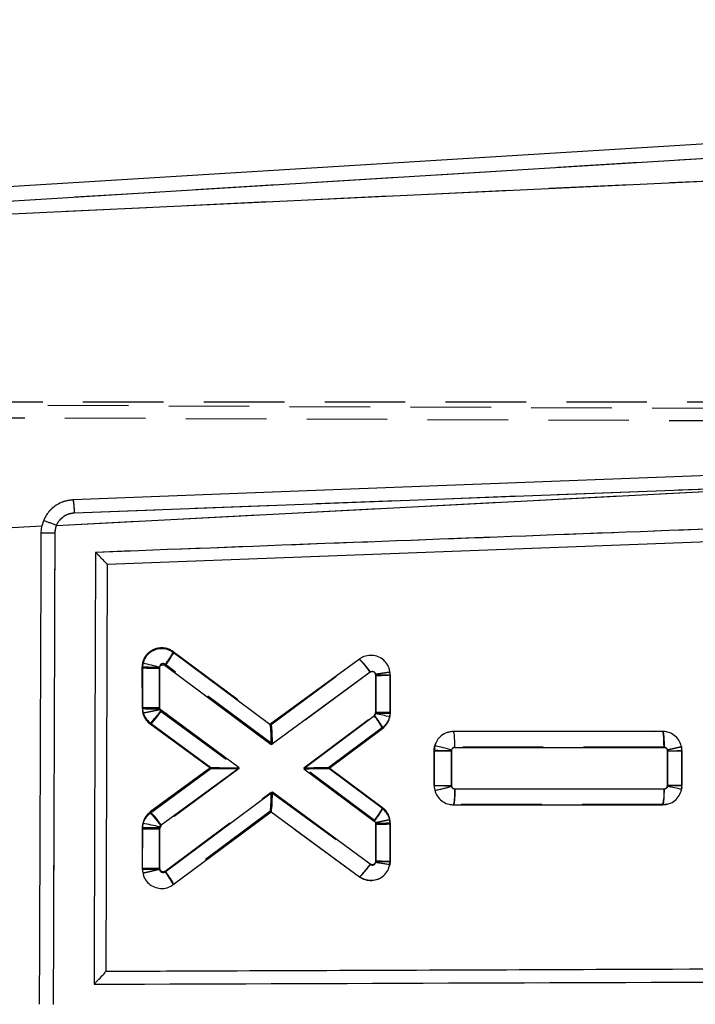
# Model space of a CAD drawing. Extents: x 54 to 317, y 26 to 285.
# Tile 19 of 23: x 247 to 257, y 249 to 264. Entities that reach past the tile are written whole.
import ezdxf

# ---------------------------------------------------------------- set-up
doc = ezdxf.new("R2010")
doc.units = 0
doc.linetypes.add('HIDDEN', pattern=[1.905, 1.27, -0.635])
doc.layers.get('0').update_dxf_attribs({"linetype": 'CONTINUOUS'})
doc.styles.add('SLDTEXTSTYLE0', font='TXT', dxfattribs={"width": 0.75})
doc.dimstyles.new('SLDDIMSTYLE1', dxfattribs={"dimtxt": 3.5, "dimasz": 3.302, "dimexe": 0, "dimexo": 0.0625, "dimgap": 0.875, "dimtad": 1, "dimdec": 0, "dimrnd": 1e-09, "dimzin": 12, "dimtxsty": 'SLDTEXTSTYLE0', "dimsah": 1, "dimcen": 0.09, "dimazin": 3, "dimtfac": 1, "dimtofl": 0, "dimtmove": 0, "dimatfit": 3, "dimtolj": 1, "dimtzin": 12})

# ---------------------------------------------------------------- blocks, each defined once
blk = doc.blocks.new('_D_1')
at = {"color": 179, "linetype": 'CONTINUOUS'}
for p, q in [((280.219, 263.849), (316.689, 263.849)), ((315.689, 263.849), (315.689, 226.866)), ((212.929, 226.866), (316.689, 226.866))]:
    blk.add_line(p, q, dxfattribs=at)
for points in [[(315.689, 263.849), (315.181, 260.547), (316.197, 260.547)], [(315.689, 226.866), (316.197, 230.168), (315.181, 230.168)]]:
    blk.add_solid(points, dxfattribs=at)
at = {"color": 179, "linetype": 'CONTINUOUS', "insert": (311.177, 239.272, 0.1), "char_height": 3.5, "attachment_point": 1, "rotation": 90, "style": 'SLDTEXTSTYLE0'}
blk.add_mtext('37', dxfattribs=at)
blk = doc.blocks.new('_D_2')
at = {"color": 179, "linetype": 'CONTINUOUS'}
for p, q in [((94.202, 241.928), (94.202, 280.99)), ((302.002, 252.425), (302.002, 280.99)), ((302.002, 279.99), (94.202, 279.99))]:
    blk.add_line(p, q, dxfattribs=at)
for points in [[(94.202, 279.99), (97.504, 279.482), (97.504, 280.498)], [(302.002, 279.99), (298.7, 280.498), (298.7, 279.482)]]:
    blk.add_solid(points, dxfattribs=at)
at = {"color": 179, "linetype": 'CONTINUOUS', "insert": (188.345, 284.502, 0.1), "char_height": 3.5, "attachment_point": 1, "style": 'SLDTEXTSTYLE0'}
blk.add_mtext('208', dxfattribs=at)

msp = doc.modelspace()

# ---------------------------------------------------------------- linework, layer by layer
at = {"color": 7, "linetype": 'CONTINUOUS'}
for p, q in [((279.2193, 263.8485), (245.1452, 261.7507)), ((279.2335, 263.6182), (245.3182, 261.5302)), ((245.5017, 261.3579), (278.9913, 262.9457)), ((247.249, 256.4909), (260.2319, 257.1744)), ((247.5328, 256.6924), (260.2319, 257.1744)), ((276.6281, 256.9617), (248.0486, 255.8737)), ((247.0448, 256.5669), (247.0186, 256.4785)), ((247.0186, 256.4785), (246.3551, 256.4429)), ((247.0082, 256.3777), (247.0186, 256.4785)), ((248.0486, 255.8737), (248.0252, 249.4621)), ((250.6117, 253.3528), (249.0882, 254.4887)), ((252.024, 254.3852), (250.6117, 253.3528)), ((248.6018, 254.2451), (248.6017, 253.6234)), ((248.6108, 254.3182), (248.6018, 254.2451)), ((248.8737, 253.6222), (248.8738, 254.2431)), ((248.8738, 254.2431), (248.8754, 254.2557)), ((248.9615, 254.2857), (250.6323, 253.0399)), ((250.6323, 253.0399), (252.1936, 254.1813)), ((252.2802, 254.1373), (252.2801, 253.5297)), ((252.5081, 253.5317), (252.5082, 254.1393)), ((250.1279, 252.6712), (248.8965, 253.5775)), ((252.2589, 253.4872), (251.1475, 252.6563)), ((252.2792, 253.5198), (252.2589, 253.4872)), ((252.2801, 253.5297), (252.2792, 253.5198)), ((252.5027, 253.475), (252.5081, 253.5317)), ((248.7255, 253.3788), (249.6832, 252.674)), ((251.543, 252.6584), (252.3866, 253.289)), ((256.8032, 253.2434), (253.5057, 253.2428)), ((253.2115, 253.0169), (253.2013, 252.9389)), ((253.528, 252.9907), (256.8248, 252.9913)), ((253.2013, 252.9389), (253.2012, 252.3907)), ((253.4732, 252.3885), (253.4733, 252.9369)), ((253.4733, 252.9369), (253.4752, 252.9505)), ((256.8798, 252.9369), (256.8797, 252.3886)), ((257.1076, 252.3906), (257.1077, 252.9389)), ((249.6832, 252.674), (248.7261, 251.9744)), ((248.8957, 251.7704), (250.1279, 252.6712)), ((251.1475, 252.6563), (252.2573, 251.8268)), ((252.3855, 252.0286), (251.543, 252.6584)), ((256.8257, 252.3353), (253.5285, 252.3346)), ((256.8797, 252.3886), (256.8785, 252.3774)), ((257.1012, 252.3282), (257.1076, 252.3906)), ((250.6512, 252.2865), (248.9609, 251.026)), ((252.1924, 251.1521), (250.6512, 252.2865)), ((253.5062, 252.0867), (256.8037, 252.0874)), ((249.0883, 250.8276), (250.6301, 251.9774)), ((250.6301, 251.9774), (252.0225, 250.9526)), ((248.6013, 251.729), (248.6012, 251.0711)), ((248.6083, 251.7935), (248.6013, 251.729)), ((248.8733, 251.069), (248.8734, 251.7268)), ((248.8734, 251.7268), (248.8746, 251.7381)), ((248.8746, 251.7381), (248.8957, 251.7704)), ((252.2798, 251.7826), (252.2797, 251.2044)), ((252.5076, 251.1965), (252.5078, 251.7847)), ((252.2797, 251.2044), (252.2778, 251.1805)), ((252.5038, 251.1482), (252.5076, 251.1965)), ((248.0252, 249.4621), (248.0252, 249.4612))]:
    msp.add_line(p, q, dxfattribs=at)
at = {"color": 7, "linetype": 'HIDDEN'}
for p, q in [((279.2335, 263.6182), (245.3182, 261.5302)), ((245.5017, 261.3579), (278.9913, 262.9457)), ((241.3979, 258.4116), (286.5586, 258.2151)), ((243.8554, 258.4427), (279.352, 258.4427)), ((241.6672, 258.21), (286.989, 258.0266)), ((247.249, 256.4909), (260.2319, 257.1744)), ((247.5328, 256.6924), (260.2319, 257.1744)), ((247.0186, 256.4785), (246.3551, 256.4429)), ((249.0883, 254.5048), (250.6313, 253.3541)), ((250.6301, 253.355), (252.0225, 254.3798)), ((252.0225, 254.3798), (252.0226, 254.3799)), ((248.6013, 253.6034), (248.6012, 254.2613)), ((248.8733, 254.2593), (248.8734, 253.6015)), ((250.6512, 253.0418), (248.9609, 254.3023)), ((252.1926, 254.1763), (250.6512, 253.0418)), ((252.2797, 254.1239), (252.2779, 254.1464)), ((252.2798, 253.547), (252.2797, 254.1239)), ((252.5038, 254.1843), (252.5038, 254.1843)), ((252.5076, 254.136), (252.5078, 253.5478)), ((248.6013, 253.6034), (248.6083, 253.539)), ((248.8734, 253.6015), (248.8746, 253.5903)), ((248.8746, 253.5903), (248.8958, 253.5577)), ((248.6083, 253.539), (248.6362, 253.47)), ((248.8958, 253.5577), (250.1279, 252.6571)), ((251.1475, 252.672), (252.257, 253.5013)), ((249.6832, 252.6585), (248.7261, 253.3581)), ((252.3855, 253.3038), (251.543, 252.6741)), ((251.5853, 252.7057), (252.3855, 253.3038)), ((253.5062, 253.2458), (253.5063, 253.2458)), ((253.5063, 253.2458), (256.8037, 253.2451)), ((253.2085, 253.0054), (253.2012, 252.9418)), ((256.8261, 252.993), (253.5284, 252.9937)), ((257.1076, 252.9418), (257.1012, 253.0042)), ((253.2013, 252.3935), (253.2012, 252.9418)), ((253.2012, 252.9418), (253.2013, 252.3935)), ((253.4732, 252.9385), (253.4733, 252.3912)), ((256.8797, 252.9396), (256.8786, 252.9505)), ((256.8798, 252.3923), (256.8797, 252.9396)), ((257.1076, 252.9418), (257.1077, 252.3936)), ((257.1077, 252.3936), (257.1076, 252.9418)), ((248.7255, 251.9536), (249.6832, 252.6585)), ((249.6832, 252.6585), (248.7255, 251.9536)), ((250.1279, 252.6571), (248.8968, 251.751)), ((249.6832, 252.674), (249.6832, 252.674)), ((252.2587, 251.8413), (251.1475, 252.672)), ((251.543, 252.6741), (252.3866, 252.0434)), ((251.543, 252.6584), (251.543, 252.6584)), ((253.4733, 252.3912), (253.475, 252.3784)), ((253.5276, 252.3375), (256.825, 252.3369)), ((257.1047, 252.3626), (257.088, 252.2953)), ((257.1038, 252.359), (257.1077, 252.3936)), ((248.9614, 251.0425), (250.6323, 252.2883)), ((250.6323, 252.2883), (252.1936, 251.147)), ((253.5057, 252.0896), (253.5056, 252.0896)), ((256.8032, 252.089), (253.5057, 252.0896)), ((256.8032, 252.089), (256.8816, 252.1025)), ((256.8033, 252.089), (256.8032, 252.089)), ((256.8247, 252.091), (256.8033, 252.089)), ((248.7255, 251.9536), (248.7, 251.9293)), ((250.6129, 251.9805), (249.0883, 250.8438)), ((252.024, 250.9473), (250.6117, 251.9797)), ((252.5027, 251.8575), (252.4756, 251.93)), ((252.2792, 251.8086), (252.2587, 251.8413)), ((252.2801, 251.7986), (252.2792, 251.8086)), ((252.2802, 251.191), (252.2801, 251.7986)), ((252.5081, 251.8008), (252.5027, 251.8575)), ((252.5081, 251.8008), (252.5082, 251.1932)), ((248.6018, 251.0873), (248.6017, 251.7091)), ((248.8737, 251.7053), (248.8738, 251.0853)), ((248.6108, 251.0142), (248.6108, 251.0142)), ((248.8738, 251.0853), (248.8752, 251.0734)), ((249.0883, 250.8438), (249.0882, 250.8438))]:
    msp.add_line(p, q, dxfattribs=at)
at = {"color": 7, "linetype": 'CONTINUOUS', "flags": 128}
msp.add_lwpolyline([(260.2085, 257.3811), (259.8358, 257.3669), (258.2182, 257.3053), (251.748, 257.0582), (247.5102, 256.896)], dxfattribs=at)
at = {"color": 7, "linetype": 'HIDDEN', "flags": 128}
for points in [[(253.4124, 253.2268), (253.4451, 253.2396), (253.5061, 253.2458), (253.5062, 253.2458), (253.5062, 253.2458)], [(252.3172, 250.9157), (252.2687, 250.8957), (252.1691, 250.8906), (252.0715, 250.9188), (252.0241, 250.9472), (252.024, 250.9473), (252.024, 250.9473)]]:
    msp.add_lwpolyline(points, dxfattribs=at)
at = {"color": 7, "linetype": 'CONTINUOUS'}
for centre, radius, start, end in [((246.1455, 253.8369), 2.8743, 67.4223, 71.76755), ((247.2319, 267.0131), 10.6377, 268.79516, 269.97237), ((251.323, 253.6297), 1.0306, 32.35423, 47.14003), ((248.8001, 262.5483), 8.3055, 268.63201, 270.50888), ((247.5293, 249.1475), 5.2826, 75.2372, 78.18675), ((252.3352, 260.7157), 6.5786, 269.52116, 271.50668), ((251.5815, 252.9106), 0.8896, 25.17754, 40.40254), ((251.0927, 247.019), 6.6082, 77.67949, 79.65611), ((252.3362, 260.1222), 6.5928, 269.51253, 271.49378), ((250.7347, 253.5165), 0.2047, 233.07777, 233.47969), ((252.1779, 248.3539), 4.7762, 74.24031, 77.50212), ((253.3989, 261.2368), 8.3002, 268.63612, 270.51419), ((256.9348, 259.908), 6.9712, 269.54759, 271.42127), ((253.4028, 260.7285), 8.3403, 268.61503, 270.4841), ((256.1082, 252.274), 0.7201, 344.97894, 4.88114), ((255.7925, 246.9336), 5.5511, 76.36445, 78.718), ((256.9362, 258.9806), 6.5922, 269.50893, 271.49036), ((248.0252, 251.219), 1.0304, 32.35157, 47.13966), ((250.4275, 252.2507), 0.3402, 306.57077, 306.81334), ((248.805, 260.089), 8.3624, 268.60428, 270.46837), ((247.5084, 245.8303), 6.0637, 76.97874, 79.54903), ((252.3348, 258.3604), 6.578, 269.52102, 271.50679), ((248.8028, 259.4082), 8.3395, 268.61491, 270.48412), ((248.2835, 250.4507), 0.8887, 25.09577, 40.33797)]:
    msp.add_arc(centre, radius, start, end, dxfattribs=at)
at = {"color": 7, "linetype": 'HIDDEN'}
for centre, radius, start, end in [((246.1455, 253.8369), 2.8743, 67.4223, 71.76755), ((248.3631, 254.8197), 0.7906, 319.12241, 336.52743), ((248.7997, 262.5648), 8.3058, 268.63068, 270.50747), ((248.7956, 261.8604), 8.2593, 268.65246, 270.53982), ((248.9052, 253.6036), 0.3039, 180.04013, 192.27901), ((248.9067, 253.6045), 0.3055, 192.37979, 233.76473), ((256.8018, 252.9416), 0.3059, 0.03747, 11.806), ((256.9291, 259.4604), 6.521, 269.56552, 271.56859), ((253.4079, 260.7849), 8.394, 268.58973, 270.44682), ((252.8242, 254.5237), 2.2418, 279.94951, 286.87626), ((252.2042, 251.8002), 0.304, 10.86143, 53.13708), ((252.3303, 258.3254), 6.527, 269.55918, 271.56042), ((252.2025, 251.8006), 0.3056, 0.03084, 10.72241), ((251.4404, 251.6147), 0.8866, 311.17039, 328.16505), ((252.3327, 257.7428), 6.552, 269.54117, 271.53478), ((248.8003, 259.3923), 8.3073, 268.63056, 270.50701)]:
    msp.add_arc(centre, radius, start, end, dxfattribs=at)
for centre, major_axis, ratio, start_param, end_param in [((252.2576, 254.126), (0.25, 0.01), 0.0119261, 4.8002099, 6.2831853), ((250.6292, 253.0439), (0.001, 0.3107), 0.0709759, 4.7058754, 6.2306505), ((250.1059, 252.6592), (0.4227, 0.0007), 0.0050435, 3.1484688, 4.7645602), ((251.1254, 252.6741), (0.4175, 0), 0.0050159, 4.7652117, 6.2764752), ((250.6102, 252.2904), (-0.0015, 0.3103), 0.0710097, 3.1939699, 4.7053099)]:
    msp.add_ellipse(centre, major_axis=major_axis, ratio=ratio, start_param=start_param, end_param=end_param, dxfattribs=at)
at = {"color": 7, "linetype": 'CONTINUOUS'}
for centre, major_axis, ratio, start_param, end_param in [((250.6102, 253.042), (0.0015, 0.3103), 0.0710733, 4.7059813, 6.2307612), ((250.1059, 252.6733), (0.4227, -0.0007), 0.0048715, 3.1482343, 4.7645765), ((251.1254, 252.6584), (0.4175, 0), 0.0050216, 4.7652111, 6.2764676), ((250.6292, 252.2886), (-0.001, 0.3107), 0.0709339, 3.1940964, 4.7054322), ((252.2576, 251.2065), (0.25, -0.01), 0.0048534, 4.8008813, 6.2831853)]:
    msp.add_ellipse(centre, major_axis=major_axis, ratio=ratio, start_param=start_param, end_param=end_param, dxfattribs=at)
for points, knots in [([(276.9672, 257.1704), (272.0885, 256.986), (262.3872, 256.6192), (252.6854, 256.2507), (247.8627, 256.0676)], [0, 0, 0, 0, 0.5028959, 1, 1, 1, 1]), ([(247.5102, 256.896), (247.4534, 256.8883), (247.3383, 256.8727), (247.1865, 256.7792), (247.0906, 256.6686), (247.0557, 256.591), (247.0448, 256.5669)], [0, 0, 0, 0, 0.2842058, 0.5759958, 0.8678196, 1, 1, 1, 1]), ([(247.533, 256.6924), (247.5317, 256.7192), (247.5291, 256.7727), (247.5226, 256.8404), (247.5159, 256.884), (247.5118, 256.8923), (247.5101, 256.896)], [0, 0, 0, 0, 0.2645291, 0.5290568, 0.7935834, 1, 1, 1, 1]), ([(247.249, 256.4909), (247.2551, 256.5045), (247.2757, 256.5508), (247.3324, 256.6184), (247.4254, 256.6775), (247.497, 256.6875), (247.5328, 256.6924)], [0, 0, 0, 0, 0.1212748, 0.4134912, 0.7070893, 1, 1, 1, 1]), ([(246.9812, 248.9402), (246.9817, 249.0755), (246.9842, 249.7521), (246.9932, 252.2313), (247.0017, 254.5752), (247.0082, 256.3777)], [0, 0, 0, 0, 0.0545862, 0.272931, 1, 1, 1, 1]), ([(247.2016, 248.9379), (247.2021, 249.0732), (247.2044, 249.7499), (247.2127, 252.229), (247.2207, 254.5728), (247.2268, 256.3754)], [0, 0, 0, 0, 0.05458654, 0.27293275, 1, 1, 1, 1]), ([(247.2268, 256.3754), (247.2298, 256.4099), (247.2333, 256.4494), (247.2473, 256.4862), (247.249, 256.4909)], [0, 0, 0, 0, 0.8727243, 1, 1, 1, 1]), ([(247.8627, 256.0676), (247.8588, 254.9346), (247.8511, 252.6642), (247.8434, 250.3938), (247.8396, 249.2565)], [0, 0, 0, 0, 0.49904782, 1, 1, 1, 1]), ([(248.0486, 255.8742), (248.047, 255.8771), (248.0438, 255.8829), (248.0182, 255.9114), (247.972, 255.9597), (247.9158, 256.0158), (247.8763, 256.0544), (247.8634, 256.0669), (247.8627, 256.0676)], [0, 0, 0, 0, 0.1572194, 0.3135119, 0.5425134, 0.8512124, 0.9921274, 1, 1, 1, 1]), ([(249.0882, 254.4887), (249.0584, 254.5065), (248.9989, 254.542), (248.8936, 254.5539), (248.791, 254.5325), (248.7019, 254.4776), (248.6389, 254.4024), (248.6194, 254.344), (248.6108, 254.3182)], [0, 0, 0, 0, 0.1731137, 0.3462127, 0.5195295, 0.6923943, 0.8642229, 1, 1, 1, 1]), ([(249.0883, 254.4886), (249.0884, 254.4851), (249.0885, 254.4781), (249.0674, 254.4401), (249.0331, 254.3867), (249.0009, 254.3403), (248.9766, 254.3064), (248.968, 254.2946), (248.9615, 254.2857)], [0, 0, 0, 0, 0.2211505, 0.4422984, 0.6634486, 0.8846011, 0.9125624, 1, 1, 1, 1]), ([(252.5082, 254.1393), (252.5048, 254.1735), (252.4981, 254.2419), (252.4459, 254.3327), (252.3689, 254.4022), (252.2724, 254.4419), (252.1684, 254.4475), (252.0831, 254.4237), (252.0392, 254.3951), (252.024, 254.3852)], [0, 0, 0, 0, 0.152615, 0.3052213, 0.4575925, 0.611823, 0.7648727, 0.918858, 1, 1, 1, 1]), ([(248.8754, 254.2557), (248.8774, 254.2614), (248.8815, 254.2727), (248.8942, 254.2859), (248.9104, 254.2946), (248.9288, 254.2975), (248.9468, 254.2946), (248.9568, 254.2885), (248.9615, 254.2857)], [0, 0, 0, 0, 0.1664521, 0.3328326, 0.5011164, 0.6732452, 0.8487978, 1, 1, 1, 1]), ([(252.1936, 254.1813), (252.1963, 254.183), (252.2042, 254.1881), (252.2194, 254.1924), (252.238, 254.1913), (252.2553, 254.1844), (252.2691, 254.1718), (252.2784, 254.1556), (252.2796, 254.1434), (252.2802, 254.1373)], [0, 0, 0, 0, 0.0814596, 0.2357596, 0.385961, 0.5441602, 0.69419, 0.8470923, 1, 1, 1, 1]), ([(248.6017, 253.6234), (248.6036, 253.5986), (248.6083, 253.5396), (248.6477, 253.4502), (248.6993, 253.4029), (248.7255, 253.3788)], [0, 0, 0, 0, 0.2624953, 0.6253774, 1, 1, 1, 1]), ([(248.6017, 253.6234), (248.6044, 253.6231), (248.61, 253.6227), (248.6531, 253.6221), (248.7165, 253.6218), (248.7848, 253.6218), (248.8385, 253.6219), (248.8643, 253.6221), (248.8737, 253.6222)], [0, 0, 0, 0, 0.2032158, 0.406434, 0.6096481, 0.8128605, 0.9313432, 1, 1, 1, 1]), ([(248.7255, 253.3788), (248.7271, 253.3789), (248.7304, 253.3789), (248.7428, 253.3893), (248.7601, 253.4069), (248.7821, 253.4317), (248.8079, 253.4624), (248.8363, 253.498), (248.8664, 253.5369), (248.8864, 253.564), (248.8965, 253.5775)], [0, 0, 0, 0, 0.1249987, 0.2500004, 0.375, 0.5000013, 0.6250025, 0.7499992, 0.8749999, 1, 1, 1, 1]), ([(248.8965, 253.5775), (248.8926, 253.581), (248.8852, 253.5875), (248.8792, 253.598), (248.8749, 253.6093), (248.8742, 253.6167), (248.8737, 253.6222)], [0, 0, 0, 0, 0.29944986, 0.57045951, 0.68626728, 1, 1, 1, 1]), ([(252.3866, 253.289), (252.4118, 253.312), (252.4622, 253.3581), (252.4929, 253.4288), (252.5014, 253.4684), (252.5027, 253.475)], [0, 0, 0, 0, 0.45519802, 0.91043241, 1, 1, 1, 1]), ([(253.5057, 253.2428), (253.4712, 253.2394), (253.4023, 253.2325), (253.3112, 253.1794), (253.2434, 253.1053), (253.2216, 253.0449), (253.2115, 253.0169)], [0, 0, 0, 0, 0.2595237, 0.5190963, 0.7774593, 1, 1, 1, 1]), ([(253.528, 252.9907), (253.5279, 253.0084), (253.5276, 253.0555), (253.5249, 253.1269), (253.5198, 253.1914), (253.5131, 253.2345), (253.5082, 253.2401), (253.5057, 253.2428)], [0, 0, 0, 0, 0.1343098, 0.359267, 0.5728452, 0.7864237, 1, 1, 1, 1]), ([(257.1077, 252.9389), (257.1044, 252.9729), (257.0977, 253.041), (257.0456, 253.1319), (256.9688, 253.2009), (256.883, 253.2379), (256.826, 253.2419), (256.8032, 253.2434)], [0, 0, 0, 0, 0.21319499, 0.42635111, 0.64056643, 0.85635073, 1, 1, 1, 1]), ([(256.8248, 252.9913), (256.8245, 253.0243), (256.8239, 253.0902), (256.819, 253.1736), (256.8118, 253.232), (256.8061, 253.2396), (256.8032, 253.2434)], [0, 0, 0, 0, 0.2500003, 0.5000009, 0.7499992, 1, 1, 1, 1]), ([(253.4752, 252.9505), (253.4773, 252.9562), (253.4815, 252.9675), (253.4946, 252.9806), (253.5106, 252.9891), (253.5223, 252.9902), (253.528, 252.9907)], [0, 0, 0, 0, 0.252261, 0.5044165, 0.7594284, 1, 1, 1, 1]), ([(256.8248, 252.9913), (256.8291, 252.991), (256.8396, 252.9902), (256.8552, 252.9833), (256.8688, 252.9709), (256.878, 252.9549), (256.8792, 252.9429), (256.8798, 252.9369)], [0, 0, 0, 0, 0.1526993, 0.3701645, 0.582434, 0.7911549, 1, 1, 1, 1]), ([(253.2012, 252.3907), (253.2046, 252.3566), (253.2114, 252.2885), (253.2638, 252.1977), (253.3409, 252.1289), (253.4266, 252.0921), (253.4835, 252.0882), (253.5062, 252.0867)], [0, 0, 0, 0, 0.2134172, 0.4267938, 0.6411559, 0.8570305, 1, 1, 1, 1]), ([(253.5285, 252.3346), (253.5242, 252.3349), (253.5137, 252.3357), (253.4981, 252.3425), (253.4844, 252.3549), (253.4752, 252.3708), (253.4739, 252.3827), (253.4732, 252.3885)], [0, 0, 0, 0, 0.15281492, 0.3713123, 0.58494337, 0.79535227, 1, 1, 1, 1]), ([(253.5062, 252.0867), (253.5087, 252.0894), (253.5137, 252.095), (253.5203, 252.1381), (253.5254, 252.2028), (253.5281, 252.2729), (253.5284, 252.3186), (253.5285, 252.3346)], [0, 0, 0, 0, 0.2158737, 0.4317476, 0.647621, 0.8768006, 1, 1, 1, 1]), ([(256.8785, 252.3774), (256.8768, 252.3718), (256.8731, 252.3603), (256.8606, 252.3466), (256.8443, 252.3371), (256.8319, 252.3359), (256.8257, 252.3353)], [0, 0, 0, 0, 0.2404593, 0.4908105, 0.7456372, 1, 1, 1, 1]), ([(256.8037, 252.0874), (256.8381, 252.0907), (256.9069, 252.0975), (256.9977, 252.1503), (257.0694, 252.2282), (257.0905, 252.2947), (257.1012, 252.3282)], [0, 0, 0, 0, 0.24930202, 0.49864815, 0.74672166, 1, 1, 1, 1]), ([(252.2573, 251.8268), (252.2636, 251.8352), (252.2723, 251.8469), (252.2969, 251.8805), (252.3296, 251.927), (252.3643, 251.9803), (252.3857, 252.0182), (252.3856, 252.0252), (252.3855, 252.0286)], [0, 0, 0, 0, 0.0831772, 0.1151559, 0.3363672, 0.5575794, 0.7787891, 1, 1, 1, 1]), ([(252.5078, 251.7847), (252.5059, 251.8093), (252.5013, 251.8682), (252.4625, 251.9573), (252.4114, 252.0047), (252.3855, 252.0286)], [0, 0, 0, 0, 0.26235364, 0.62687531, 1, 1, 1, 1]), ([(248.7261, 251.9744), (248.7005, 251.9515), (248.6492, 251.9057), (248.6184, 251.8365), (248.6094, 251.7984), (248.6083, 251.7935)], [0, 0, 0, 0, 0.4654904, 0.9310271, 1, 1, 1, 1]), ([(252.2573, 251.8268), (252.262, 251.8225), (252.2712, 251.8138), (252.2784, 251.7978), (252.2794, 251.7871), (252.2798, 251.7826)], [0, 0, 0, 0, 0.370521, 0.740571, 1, 1, 1, 1]), ([(252.0225, 250.9526), (252.0524, 250.935), (252.1121, 250.8997), (252.2175, 250.8884), (252.32, 250.9103), (252.4088, 250.9657), (252.4767, 251.0472), (252.4947, 251.1144), (252.5038, 251.1482)], [0, 0, 0, 0, 0.1668104, 0.3336046, 0.5006126, 0.6670986, 0.8324522, 1, 1, 1, 1]), ([(252.1924, 251.1521), (252.1824, 251.1385), (252.1624, 251.1114), (252.1325, 251.0724), (252.1043, 251.0367), (252.0787, 251.0058), (252.0568, 250.9809), (252.0397, 250.9632), (252.0274, 250.9527), (252.0242, 250.9526), (252.0226, 250.9525)], [0, 0, 0, 0, 0.1250015, 0.2499973, 0.3749988, 0.4999983, 0.6249999, 0.749999, 0.8749981, 1, 1, 1, 1]), ([(252.2778, 251.1805), (252.2771, 251.1786), (252.2746, 251.1708), (252.2666, 251.1585), (252.2518, 251.147), (252.2333, 251.1409), (252.2137, 251.1416), (252.1999, 251.147), (252.1936, 251.1513), (252.1924, 251.1521)], [0, 0, 0, 0, 0.0586354, 0.2322951, 0.4092067, 0.585993, 0.7793527, 0.9596909, 1, 1, 1, 1]), ([(252.2778, 251.1805), (252.2801, 251.1801), (252.2911, 251.1781), (252.3293, 251.1719), (252.39, 251.1632), (252.4528, 251.1549), (252.4956, 251.1494), (252.501, 251.1486), (252.5038, 251.1482)], [0, 0, 0, 0, 0.0192916, 0.0910945, 0.3184831, 0.5457012, 0.7728486, 1, 1, 1, 1]), ([(248.6012, 251.0711), (248.6046, 251.0371), (248.6113, 250.9691), (248.6632, 250.8788), (248.7399, 250.8094), (248.8363, 250.7693), (248.9406, 250.7635), (249.0273, 250.7874), (249.0722, 250.817), (249.0883, 250.8276)], [0, 0, 0, 0, 0.1511905, 0.3023597, 0.4528595, 0.6075947, 0.7600565, 0.9139425, 1, 1, 1, 1]), ([(248.9609, 251.026), (248.9579, 251.0241), (248.9498, 251.0188), (248.9343, 251.0145), (248.9152, 251.0156), (248.8979, 251.0228), (248.8842, 251.0353), (248.8751, 251.051), (248.8739, 251.063), (248.8733, 251.069)], [0, 0, 0, 0, 0.0866193, 0.2432122, 0.3931116, 0.558564, 0.7020004, 0.8509807, 1, 1, 1, 1]), ([(248.0252, 249.4621), (248.0409, 249.4622), (248.5957, 249.4643), (251.3073, 249.4748), (259.6834, 249.5069), (267.5211, 249.537), (273.2018, 249.5589)], [0, 0, 0, 0, 0.0018693, 0.0661233, 0.3231391, 1, 1, 1, 1]), ([(247.8396, 249.2565), (247.8403, 249.2572), (247.8524, 249.2694), (247.8918, 249.3093), (247.948, 249.368), (247.9948, 249.4199), (248.0203, 249.4508), (248.0236, 249.4577), (248.0252, 249.4612)], [0, 0, 0, 0, 0.0077852, 0.1402941, 0.4591571, 0.6909658, 0.8449806, 1, 1, 1, 1]), ([(247.8396, 249.2565), (252.0972, 249.2718), (260.5996, 249.3023), (269.1031, 249.3338), (273.3484, 249.3495)], [0, 0, 0, 0, 0.5007599, 1, 1, 1, 1])]:
    msp.add_open_spline(points, degree=3, knots=knots, dxfattribs=at)
at = {"color": 7, "linetype": 'HIDDEN'}
for points, knots in [([(276.9672, 257.1704), (272.0885, 256.986), (262.3872, 256.6192), (252.6854, 256.2507), (247.8627, 256.0676)], [0, 0, 0, 0, 0.5028959, 1, 1, 1, 1]), ([(247.5102, 256.896), (247.4534, 256.8883), (247.3383, 256.8727), (247.1865, 256.7792), (247.0906, 256.6686), (247.0557, 256.591), (247.0448, 256.5669)], [0, 0, 0, 0, 0.2842058, 0.5759958, 0.8678196, 1, 1, 1, 1]), ([(247.5328, 256.6924), (247.5316, 256.7192), (247.5291, 256.7727), (247.5227, 256.8404), (247.5161, 256.884), (247.5121, 256.8923), (247.5103, 256.896)], [0, 0, 0, 0, 0.2645266, 0.5290532, 0.7935822, 1, 1, 1, 1]), ([(247.249, 256.4909), (247.2551, 256.5045), (247.2757, 256.5508), (247.3324, 256.6184), (247.4254, 256.6775), (247.497, 256.6875), (247.5328, 256.6924)], [0, 0, 0, 0, 0.1212748, 0.4134912, 0.7070893, 1, 1, 1, 1]), ([(247.2016, 248.9379), (247.2021, 249.0732), (247.2044, 249.7499), (247.2127, 252.229), (247.2207, 254.5728), (247.2268, 256.3754)], [0, 0, 0, 0, 0.05458654, 0.27293275, 1, 1, 1, 1]), ([(247.2268, 256.3754), (247.2298, 256.4099), (247.2333, 256.4494), (247.2473, 256.4862), (247.249, 256.4909)], [0, 0, 0, 0, 0.8727243, 1, 1, 1, 1]), ([(247.8627, 256.0676), (247.8588, 254.9346), (247.8511, 252.6642), (247.8434, 250.3938), (247.8396, 249.2565)], [0, 0, 0, 0, 0.49904782, 1, 1, 1, 1]), ([(248.6012, 254.2613), (248.6012, 254.2613), (248.6012, 254.2953), (248.6129, 254.3639), (248.6623, 254.4527), (248.7387, 254.5221), (248.8329, 254.5622), (248.9377, 254.5694), (249.0243, 254.5456), (249.0719, 254.5169), (249.0882, 254.5048), (249.0883, 254.5048)], [0, 0, 0, 0, 0.0000896, 0.151776, 0.3045608, 0.4468011, 0.6063439, 0.7530237, 0.9089363, 0.9999101, 1, 1, 1, 1]), ([(252.1926, 254.1763), (252.1825, 254.19), (252.1624, 254.2174), (252.1323, 254.2569), (252.1038, 254.2932), (252.0781, 254.3247), (252.0562, 254.3502), (252.0391, 254.3685), (252.0271, 254.3795), (252.0241, 254.3798), (252.0226, 254.3799)], [0, 0, 0, 0, 0.1249984, 0.2500003, 0.3750005, 0.5000003, 0.6249995, 0.7499996, 0.8749999, 1, 1, 1, 1]), ([(248.9609, 254.3023), (248.9578, 254.3043), (248.9495, 254.3097), (248.9337, 254.3139), (248.9149, 254.3124), (248.8977, 254.3053), (248.8842, 254.2929), (248.8751, 254.2772), (248.8739, 254.2652), (248.8733, 254.2593)], [0, 0, 0, 0, 0.08991499, 0.24833395, 0.39903047, 0.55719784, 0.70355958, 0.85174306, 1, 1, 1, 1]), ([(252.2779, 254.1464), (252.277, 254.149), (252.274, 254.1575), (252.2651, 254.1703), (252.25, 254.1817), (252.2313, 254.1875), (252.2119, 254.1864), (252.199, 254.1808), (252.1933, 254.1768), (252.1926, 254.1763)], [0, 0, 0, 0, 0.0779157, 0.256417, 0.4326223, 0.6088961, 0.8015285, 0.9748993, 1, 1, 1, 1]), ([(252.2779, 254.1464), (252.2801, 254.1468), (252.2913, 254.1489), (252.3295, 254.1556), (252.3904, 254.165), (252.4531, 254.1746), (252.4957, 254.1816), (252.5011, 254.1834), (252.5038, 254.1843)], [0, 0, 0, 0, 0.0186847, 0.0921518, 0.3193101, 0.5462599, 0.77313, 1, 1, 1, 1]), ([(248.6083, 253.539), (248.6094, 253.5387), (248.6116, 253.5381), (248.6281, 253.5402), (248.6533, 253.5444), (248.6873, 253.5507), (248.7282, 253.5588), (248.7744, 253.5684), (248.824, 253.579), (248.8577, 253.5865), (248.8746, 253.5903)], [0, 0, 0, 0, 0.125006, 0.2500115, 0.3750115, 0.5000105, 0.625012, 0.7500127, 0.8750049, 1, 1, 1, 1]), ([(248.7261, 253.3581), (248.7277, 253.3581), (248.731, 253.3582), (248.7432, 253.3687), (248.7604, 253.3864), (248.7823, 253.4113), (248.8078, 253.4422), (248.8361, 253.4779), (248.8659, 253.5169), (248.8859, 253.5441), (248.8958, 253.5577)], [0, 0, 0, 0, 0.12500018, 0.24999878, 0.37500091, 0.49999784, 0.6249988, 0.74999718, 0.87500001, 1, 1, 1, 1]), ([(252.257, 253.5013), (252.2608, 253.5047), (252.2681, 253.5113), (252.274, 253.5216), (252.2785, 253.5334), (252.2792, 253.5411), (252.2798, 253.547)], [0, 0, 0, 0, 0.2856272, 0.5603363, 0.6670688, 1, 1, 1, 1]), ([(252.257, 253.5013), (252.2755, 253.4761), (252.3125, 253.4257), (252.3559, 253.3617), (252.384, 253.3157), (252.385, 253.3078), (252.3855, 253.3038)], [0, 0, 0, 0, 0.2500036, 0.4999991, 0.7500006, 1, 1, 1, 1]), ([(252.2798, 253.547), (252.2876, 253.5469), (252.3264, 253.5467), (252.3906, 253.5465), (252.4563, 253.5467), (252.4995, 253.5471), (252.505, 253.5476), (252.5078, 253.5478)], [0, 0, 0, 0, 0.0640768, 0.3172641, 0.5448463, 0.7724211, 1, 1, 1, 1]), ([(252.5078, 253.5478), (252.5078, 253.5477), (252.5058, 253.5165), (252.501, 253.475), (252.4774, 253.4128), (252.4454, 253.3583), (252.4077, 253.3202), (252.3856, 253.3038), (252.3855, 253.3038)], [0, 0, 0, 0, 0.0002136, 0.3333596, 0.4374247, 0.707187, 0.9997862, 1, 1, 1, 1]), ([(256.8038, 253.2451), (256.8067, 253.2413), (256.8126, 253.2337), (256.82, 253.1753), (256.8251, 253.0919), (256.8258, 253.026), (256.8261, 252.993)], [0, 0, 0, 0, 0.2499991, 0.4999986, 0.7499997, 1, 1, 1, 1]), ([(253.2012, 252.9418), (253.2012, 252.9418), (253.2012, 252.9628), (253.2046, 253.0069), (253.2233, 253.0464), (253.233, 253.0668)], [0, 0, 0, 0, 0.0004615, 0.4841316, 1, 1, 1, 1]), ([(253.5284, 252.9937), (253.5247, 252.9935), (253.5149, 252.9929), (253.4997, 252.9867), (253.4881, 252.9767), (253.4793, 252.9644), (253.4743, 252.9523), (253.4735, 252.9422), (253.4732, 252.9385)], [0, 0, 0, 0, 0.1283515, 0.3428378, 0.5572277, 0.6505408, 0.8699368, 1, 1, 1, 1]), ([(256.8786, 252.9505), (256.8775, 252.9544), (256.8747, 252.964), (256.8653, 252.9774), (256.8517, 252.9874), (256.8381, 252.9923), (256.8299, 252.9928), (256.8261, 252.993)], [0, 0, 0, 0, 0.16277124, 0.41117365, 0.65966407, 0.84560848, 1, 1, 1, 1]), ([(257.1012, 253.0042), (257.0986, 253.0029), (257.0935, 253.0003), (257.0517, 252.9895), (256.99, 252.9749), (256.9348, 252.9627), (256.8971, 252.9545), (256.886, 252.9521), (256.8786, 252.9505)], [0, 0, 0, 0, 0.22691978, 0.45384436, 0.68076362, 0.90769158, 0.93831822, 1, 1, 1, 1]), ([(253.4732, 252.9385), (253.4652, 252.9385), (253.4394, 252.9387), (253.3856, 252.9391), (253.316, 252.9396), (253.2526, 252.9403), (253.2095, 252.9411), (253.204, 252.9415), (253.2012, 252.9418)], [0, 0, 0, 0, 0.0588129, 0.1871329, 0.3903514, 0.5935655, 0.7967831, 1, 1, 1, 1]), ([(253.475, 252.3784), (253.4772, 252.3725), (253.4817, 252.3607), (253.4952, 252.3472), (253.5111, 252.3389), (253.5225, 252.338), (253.5276, 252.3375)], [0, 0, 0, 0, 0.2620523, 0.5241955, 0.7840748, 1, 1, 1, 1]), ([(253.5276, 252.3375), (253.5273, 252.305), (253.5266, 252.2399), (253.5215, 252.158), (253.5142, 252.1008), (253.5085, 252.0933), (253.5056, 252.0896)], [0, 0, 0, 0, 0.25, 0.5, 0.7499988, 1, 1, 1, 1]), ([(256.825, 252.3369), (256.8247, 252.3044), (256.824, 252.2393), (256.819, 252.1574), (256.8118, 252.1002), (256.8061, 252.0927), (256.8033, 252.089)], [0, 0, 0, 0, 0.2499993, 0.4999984, 0.7499987, 1, 1, 1, 1]), ([(256.825, 252.3369), (256.8282, 252.3371), (256.8369, 252.3376), (256.8513, 252.3428), (256.8658, 252.354), (256.8761, 252.3699), (256.8795, 252.3835), (256.8797, 252.391), (256.8798, 252.3923)], [0, 0, 0, 0, 0.1095617, 0.3068166, 0.5222115, 0.7374987, 0.9552146, 1, 1, 1, 1]), ([(257.1077, 252.3936), (257.1044, 252.3934), (257.0977, 252.393), (257.046, 252.3925), (256.9713, 252.3923), (256.9103, 252.3923), (256.8798, 252.3923)], [0, 0, 0, 0, 0.2499997, 0.5000043, 0.7500052, 1, 1, 1, 1]), ([(252.2587, 251.8413), (252.2773, 251.8668), (252.3146, 251.9178), (252.3581, 251.9833), (252.3859, 252.0307), (252.3863, 252.0392), (252.3866, 252.0434)], [0, 0, 0, 0, 0.2500025, 0.500001, 0.7499998, 1, 1, 1, 1]), ([(248.6017, 251.7091), (248.6017, 251.7091), (248.6034, 251.737), (248.6092, 251.7905), (248.6447, 251.8718), (248.6881, 251.9239), (248.7202, 251.9497), (248.7255, 251.9536), (248.7255, 251.9536)], [0, 0, 0, 0, 0.0002126, 0.2961523, 0.5637038, 0.9298643, 0.9997871, 1, 1, 1, 1]), ([(248.7255, 251.9536), (248.727, 251.9535), (248.7301, 251.9533), (248.7423, 251.9424), (248.7596, 251.9243), (248.7816, 251.8989), (248.8075, 251.8675), (248.8361, 251.8314), (248.8664, 251.792), (248.8867, 251.7646), (248.8968, 251.751)], [0, 0, 0, 0, 0.1250022, 0.2500006, 0.3750013, 0.5000028, 0.6250041, 0.7499993, 0.8750023, 1, 1, 1, 1]), ([(248.8968, 251.751), (248.896, 251.7503), (248.89, 251.7456), (248.882, 251.7358), (248.8752, 251.7204), (248.8742, 251.7104), (248.8737, 251.7053)], [0, 0, 0, 0, 0.0599794, 0.4323198, 0.7076414, 1, 1, 1, 1]), ([(252.2792, 251.8086), (252.2881, 251.8103), (252.3264, 251.8177), (252.3893, 251.8304), (252.453, 251.844), (252.495, 251.8539), (252.5002, 251.8563), (252.5027, 251.8575)], [0, 0, 0, 0, 0.073631, 0.3188022, 0.5458686, 0.7729336, 1, 1, 1, 1]), ([(248.6017, 251.7091), (248.6044, 251.7089), (248.61, 251.7084), (248.6531, 251.7076), (248.7165, 251.7068), (248.7872, 251.7061), (248.8411, 251.7056), (248.8668, 251.7053), (248.8737, 251.7053)], [0, 0, 0, 0, 0.2032226, 0.406449, 0.6096699, 0.8128903, 0.9497881, 1, 1, 1, 1]), ([(252.1936, 251.147), (252.1963, 251.1452), (252.2042, 251.1401), (252.2194, 251.1358), (252.238, 251.137), (252.2553, 251.1439), (252.2691, 251.1564), (252.2784, 251.1726), (252.2796, 251.1849), (252.2802, 251.191)], [0, 0, 0, 0, 0.0819214, 0.2362844, 0.38611, 0.5443566, 0.6937496, 0.8468702, 1, 1, 1, 1]), ([(252.5082, 251.1932), (252.5082, 251.1931), (252.5082, 251.1718), (252.5028, 251.1509), (252.4975, 251.1301)], [0, 0, 0, 0, 0.000939, 1, 1, 1, 1]), ([(248.6108, 251.0142), (248.6137, 251.014), (248.6194, 251.0137), (248.6618, 251.0222), (248.7237, 251.0361), (248.7936, 251.0529), (248.8456, 251.0659), (248.8701, 251.0722), (248.8752, 251.0734)], [0, 0, 0, 0, 0.20383594, 0.40767277, 0.6115061, 0.81534648, 0.96183406, 1, 1, 1, 1]), ([(248.8752, 251.0734), (248.8756, 251.072), (248.8779, 251.0645), (248.8849, 251.0522), (248.8988, 251.0397), (248.9159, 251.0323), (248.9347, 251.0311), (248.9504, 251.0353), (248.9584, 251.0406), (248.9614, 251.0425)], [0, 0, 0, 0, 0.0423014, 0.2198484, 0.3846182, 0.5579415, 0.7313127, 0.9033088, 1, 1, 1, 1]), ([(249.0883, 250.8438), (249.0881, 250.8471), (249.0878, 250.8538), (249.066, 250.8913), (249.0305, 250.9455), (248.9926, 250.9997), (248.9683, 251.033), (248.9614, 251.0425)], [0, 0, 0, 0, 0.2231734, 0.4463497, 0.6695218, 0.9062131, 1, 1, 1, 1]), ([(247.8396, 249.2565), (252.0972, 249.2718), (260.5996, 249.3023), (269.1031, 249.3338), (273.3484, 249.3495)], [0, 0, 0, 0, 0.5007599, 1, 1, 1, 1])]:
    msp.add_open_spline(points, degree=3, knots=knots, dxfattribs=at)

# ---------------------------------------------------------------- dimensions: what is measured, and where the dimension line sits
at = {"color": 179, "linetype": 'CONTINUOUS'}
dim = msp.add_linear_dim(base=(94.2015, 279.9902), p1=(302.0019, 251.4249), p2=(94.2015, 240.9281), dimstyle='SLDDIMSTYLE1', dxfattribs=at)
dim.commit()
dim.dimension.update_dxf_attribs({"geometry": '_D_2', "text_midpoint": (193.6465, 279.9902), "dimtype": 160})
dim = msp.add_linear_dim(base=(315.6885, 226.8658), p1=(279.2193, 263.8485), p2=(211.9293, 226.8658), angle=90, dimstyle='SLDDIMSTYLE1', dxfattribs=at)
dim.commit()
dim.dimension.update_dxf_attribs({"geometry": '_D_1', "text_midpoint": (315.6885, 243.2798), "dimtype": 160})

doc.saveas('drawing.dxf')
